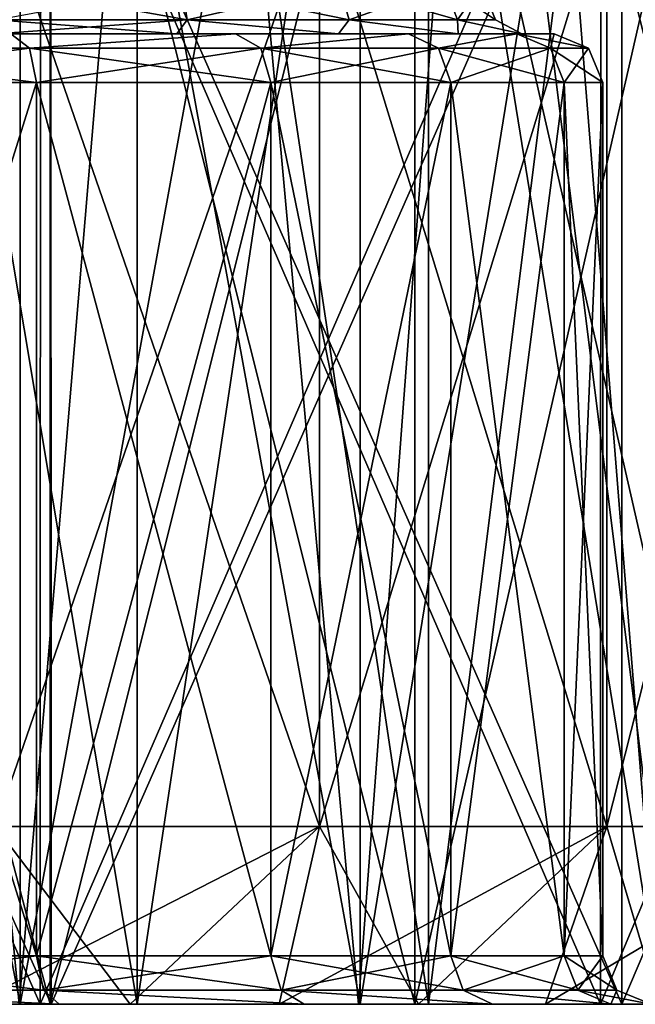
# Model space of a CAD drawing. Header units: millimetres. Extents: x -178 to 325, y 0 to 197.
# Tile 14 of 256: x -146.6 to -142.8, y 0 to 6.09. Entities that reach past the tile are written whole.
import ezdxf

# ---------------------------------------------------------------- set-up
doc = ezdxf.new("R2010")
doc.units = ezdxf.units.MM
doc.header["$LTSCALE"] = 52.148148
for name, color, linetype in [('6024', 7, 'CONTINUOUS'), ('6025', 7, 'CONTINUOUS'), ('6026', 7, 'CONTINUOUS'), ('6027', 7, 'CONTINUOUS'), ('6030', 7, 'CONTINUOUS'), ('6031', 7, 'CONTINUOUS'), ('6035', 7, 'CONTINUOUS'), ('6036', 7, 'CONTINUOUS'), ('6040', 7, 'CONTINUOUS'), ('6041', 7, 'CONTINUOUS'), ('6222', 7, 'CONTINUOUS'), ('6228', 7, 'CONTINUOUS'), ('6229', 7, 'CONTINUOUS'), ('6232', 7, 'CONTINUOUS'), ('6233', 7, 'CONTINUOUS'), ('6234', 7, 'CONTINUOUS'), ('6235', 7, 'CONTINUOUS'), ('6238', 7, 'CONTINUOUS'), ('6240', 7, 'CONTINUOUS'), ('6248', 7, 'CONTINUOUS'), ('6251', 7, 'CONTINUOUS'), ('6252', 7, 'CONTINUOUS'), ('6253', 7, 'CONTINUOUS'), ('6254', 7, 'CONTINUOUS'), ('6255', 7, 'CONTINUOUS')]:
    doc.layers.add(name, color=color, linetype=linetype)

msp = doc.modelspace()

# ---------------------------------------------------------------- linework, layer by layer
at = {"layer": '6024', "color": 7, "linetype": 'CONTINUOUS', "true_color": 0x141a1c}
for points in [[(-146.4143, 9, 12.5996), (-148.7909, 9, 13.0439), (-146.4143, 0, 12.5996), (-146.4143, 9, 12.5996)], [(-146.4143, 0, 12.5996), (-148.7909, 9, 13.0439), (-148.7909, 0, 13.0439), (-146.4143, 0, 12.5996)], [(-144.1605, 9, 11.7264), (-146.4143, 9, 12.5996), (-144.1605, 0, 11.7264), (-144.1605, 9, 11.7264)], [(-144.1605, 0, 11.7264), (-146.4143, 9, 12.5996), (-146.4143, 0, 12.5996), (-144.1605, 0, 11.7264)], [(-142.106, 9, 10.4544), (-144.1605, 9, 11.7264), (-142.106, 0, 10.4544), (-142.106, 9, 10.4544)], [(-142.106, 0, 10.4544), (-144.1605, 9, 11.7264), (-144.1605, 0, 11.7264), (-142.106, 0, 10.4544)]]:
    msp.add_3dface(points, dxfattribs=at)
at = {"layer": '6025', "color": 7, "linetype": 'CONTINUOUS', "true_color": 0x141a1c}
for points in [[(-148.8509, 11.5, 10.9398), (-146.6012, 11.5, 10.4616), (-148.8509, 0, 10.9398), (-148.8509, 11.5, 10.9398)], [(-148.8509, 0, 10.9398), (-146.6012, 11.5, 10.4616), (-146.6012, 0, 10.4616), (-148.8509, 0, 10.9398)], [(-146.6012, 11.5, 10.4616), (-144.4995, 11.5, 9.5258), (-146.6012, 0, 10.4616), (-146.6012, 11.5, 10.4616)], [(-146.6012, 0, 10.4616), (-144.4995, 11.5, 9.5258), (-144.4995, 0, 9.5258), (-146.6012, 0, 10.4616)], [(-144.4995, 11.5, 9.5258), (-142.6392, 11.5, 8.1743), (-144.4995, 0, 9.5258), (-144.4995, 11.5, 9.5258)], [(-144.4995, 0, 9.5258), (-142.6392, 11.5, 8.1743), (-142.6392, 0, 8.1743), (-144.4995, 0, 9.5258)]]:
    msp.add_3dface(points, dxfattribs=at)
at = {"layer": '6026', "color": 7, "linetype": 'CONTINUOUS', "true_color": 0x141a1c}
for points in [[(-148.7909, 9, -13.0439), (-146.4143, 9, -12.5996), (-148.7909, 0, -13.0439), (-148.7909, 9, -13.0439)], [(-148.7909, 0, -13.0439), (-146.4143, 9, -12.5996), (-146.4143, 0, -12.5996), (-148.7909, 0, -13.0439)], [(-146.4143, 9, -12.5996), (-144.1605, 9, -11.7264), (-146.4143, 0, -12.5996), (-146.4143, 9, -12.5996)], [(-146.4143, 0, -12.5996), (-144.1605, 9, -11.7264), (-144.1605, 0, -11.7264), (-146.4143, 0, -12.5996)], [(-144.1605, 9, -11.7264), (-142.106, 9, -10.4544), (-144.1605, 0, -11.7264), (-144.1605, 9, -11.7264)], [(-144.1605, 0, -11.7264), (-142.106, 9, -10.4544), (-142.106, 0, -10.4544), (-144.1605, 0, -11.7264)]]:
    msp.add_3dface(points, dxfattribs=at)
at = {"layer": '6027', "color": 7, "linetype": 'CONTINUOUS', "true_color": 0x141a1c}
for points in [[(-146.6012, 11.5, -10.4616), (-148.8509, 11.5, -10.9398), (-146.6012, 0, -10.4616), (-146.6012, 11.5, -10.4616)], [(-146.6012, 0, -10.4616), (-148.8509, 11.5, -10.9398), (-148.8509, 0, -10.9398), (-146.6012, 0, -10.4616)], [(-144.4995, 11.5, -9.5258), (-146.6012, 11.5, -10.4616), (-144.4995, 0, -9.5258), (-144.4995, 11.5, -9.5258)], [(-144.4995, 0, -9.5258), (-146.6012, 11.5, -10.4616), (-146.6012, 0, -10.4616), (-144.4995, 0, -9.5258)], [(-142.6392, 11.5, -8.1743), (-144.4995, 11.5, -9.5258), (-142.6392, 0, -8.1743), (-142.6392, 11.5, -8.1743)], [(-142.6392, 0, -8.1743), (-144.4995, 11.5, -9.5258), (-144.4995, 0, -9.5258), (-142.6392, 0, -8.1743)]]:
    msp.add_3dface(points, dxfattribs=at)
at = {"layer": '6030', "color": 7, "linetype": 'CONTINUOUS', "true_color": 0x141a1c}
for points in [[(-144.1605, 0, 11.7264), (-155.8395, 0, 11.7264), (-157.894, 0, 10.4544), (-144.1605, 0, 11.7264)], [(-144.1605, 0, 11.7264), (-157.894, 0, 10.4544), (-151.1491, 0, 10.9398), (-144.1605, 0, 11.7264)], [(-144.1605, 0, 11.7264), (-146.4143, 0, 12.5996), (-155.8395, 0, 11.7264), (-144.1605, 0, 11.7264)], [(-146.4143, 0, 12.5996), (-153.5857, 0, 12.5996), (-155.8395, 0, 11.7264), (-146.4143, 0, 12.5996)], [(-155.8395, 0, -11.7264), (-153.5857, 0, -12.5996), (-144.1605, 0, -11.7264), (-155.8395, 0, -11.7264)], [(-155.8395, 0, -11.7264), (-144.1605, 0, -11.7264), (-142.106, 0, -10.4544), (-155.8395, 0, -11.7264)], [(-155.8395, 0, -11.7264), (-142.106, 0, -10.4544), (-148.8509, 0, -10.9398), (-155.8395, 0, -11.7264)], [(-146.4143, 0, 12.5996), (-148.7909, 0, 13.0439), (-153.5857, 0, 12.5996), (-146.4143, 0, 12.5996)], [(-153.5857, 0, -12.5996), (-151.2091, 0, -13.0439), (-146.4143, 0, -12.5996), (-153.5857, 0, -12.5996)], [(-153.5857, 0, -12.5996), (-146.4143, 0, -12.5996), (-144.1605, 0, -11.7264), (-153.5857, 0, -12.5996)], [(-151.2091, 0, -13.0439), (-148.7909, 0, -13.0439), (-146.4143, 0, -12.5996), (-151.2091, 0, -13.0439)], [(-144.1605, 0, 11.7264), (-151.1491, 0, 10.9398), (-148.8509, 0, 10.9398), (-144.1605, 0, 11.7264)], [(-144.1605, 0, 11.7264), (-148.8509, 0, 10.9398), (-146.6012, 0, 10.4616), (-144.1605, 0, 11.7264)], [(-142.106, 0, -10.4544), (-146.6012, 0, -10.4616), (-148.8509, 0, -10.9398), (-142.106, 0, -10.4544)], [(-142.106, 0, 10.4544), (-144.1605, 0, 11.7264), (-146.6012, 0, 10.4616), (-142.106, 0, 10.4544)], [(-142.106, 0, 10.4544), (-146.6012, 0, 10.4616), (-144.4995, 0, 9.5258), (-142.106, 0, 10.4544)], [(-142.106, 0, -10.4544), (-144.4995, 0, -9.5258), (-146.6012, 0, -10.4616), (-142.106, 0, -10.4544)], [(-140.3196, 0, 8.8259), (-142.106, 0, 10.4544), (-144.4995, 0, 9.5258), (-140.3196, 0, 8.8259)], [(-140.3196, 0, 8.8259), (-144.4995, 0, 9.5258), (-142.6392, 0, 8.1743), (-140.3196, 0, 8.8259)], [(-142.106, 0, -10.4544), (-140.3196, 0, -8.8259), (-144.4995, 0, -9.5258), (-142.106, 0, -10.4544)], [(-140.3196, 0, -8.8259), (-142.6392, 0, -8.1743), (-144.4995, 0, -9.5258), (-140.3196, 0, -8.8259)]]:
    msp.add_3dface(points, dxfattribs=at)
at = {"layer": '6031', "linetype": 'CONTINUOUS'}
for points in [[(-153.5903, 0, 27.2646), (-157.1187, 0, 26.5626), (-146.4097, 0, 27.2646), (-153.5903, 0, 27.2646)], [(-146.4097, 0, 27.2646), (-157.1187, 0, 26.5626), (-150, 0, 26.9998), (-146.4097, 0, 27.2646)], [(-146.4097, 0, -27.2646), (-142.8813, 0, -26.5626), (-153.5903, 0, -27.2646), (-146.4097, 0, -27.2646)], [(-153.5903, 0, -27.2646), (-142.8813, 0, -26.5626), (-150, 0, -26.9998), (-153.5903, 0, -27.2646)], [(-150, 0, -27.5), (-146.4097, 0, -27.2646), (-153.5903, 0, -27.2646), (-150, 0, -27.5)], [(-150, 0, 27.5), (-153.5903, 0, 27.2646), (-146.4097, 0, 27.2646), (-150, 0, 27.5)], [(-150, 0, -26.9998), (-142.8813, 0, -26.5626), (-146.4761, 0, -26.7688), (-150, 0, -26.9998)], [(-146.4761, 0, 26.7688), (-146.4097, 0, 27.2646), (-150, 0, 26.9998), (-146.4761, 0, 26.7688)], [(-146.4761, 0, -26.7688), (-142.8813, 0, -26.5626), (-143.0124, 0, -26.0799), (-146.4761, 0, -26.7688)], [(-142.8813, 0, 26.5626), (-146.4097, 0, 27.2646), (-146.4761, 0, 26.7688), (-142.8813, 0, 26.5626)], [(-143.0124, 0, 26.0799), (-142.8813, 0, 26.5626), (-146.4761, 0, 26.7688), (-143.0124, 0, 26.0799)], [(-142.8813, 0, -26.5626), (-139.4751, 0, -25.4061), (-143.0124, 0, -26.0799), (-142.8813, 0, -26.5626)], [(-143.0124, 0, -26.0799), (-139.4751, 0, -25.4061), (-139.6682, 0, -24.9448), (-143.0124, 0, -26.0799)], [(-139.4751, 0, 25.4061), (-142.8813, 0, 26.5626), (-143.0124, 0, 26.0799), (-139.4751, 0, 25.4061)], [(-139.6682, 0, 24.9448), (-139.4751, 0, 25.4061), (-143.0124, 0, 26.0799), (-139.6682, 0, 24.9448)]]:
    msp.add_3dface(points, dxfattribs=at)
at = {"layer": '6035', "linetype": 'CONTINUOUS'}
for points in [[(-146.4097, 0, -27.2646), (-150, 0, -27.5), (-146.4105, 8, -27.2647), (-146.4097, 0, -27.2646)], [(-146.4105, 8, -27.2647), (-150, 0, -27.5), (-150, 8, -27.5), (-146.4105, 8, -27.2647)], [(-142.8825, 8, -26.563), (-146.4097, 0, -27.2646), (-146.4105, 8, -27.2647), (-142.8825, 8, -26.563)], [(-142.8813, 0, -26.5626), (-146.4097, 0, -27.2646), (-142.8825, 8, -26.563), (-142.8813, 0, -26.5626)], [(-139.4762, 8, -25.4067), (-142.8813, 0, -26.5626), (-142.8825, 8, -26.563), (-139.4762, 8, -25.4067)], [(-139.4751, 0, -25.4061), (-142.8813, 0, -26.5626), (-139.4762, 8, -25.4067), (-139.4751, 0, -25.4061)]]:
    msp.add_3dface(points, dxfattribs=at)
at = {"layer": '6036', "linetype": 'CONTINUOUS'}
for points in [[(-150, 0, 27.5), (-146.4097, 0, 27.2646), (-150, 8, 27.5), (-150, 0, 27.5)], [(-150, 8, 27.5), (-146.4097, 0, 27.2646), (-146.4105, 8, 27.2647), (-150, 8, 27.5)], [(-146.4097, 0, 27.2646), (-142.8813, 0, 26.5626), (-146.4105, 8, 27.2647), (-146.4097, 0, 27.2646)], [(-146.4105, 8, 27.2647), (-142.8813, 0, 26.5626), (-142.8825, 8, 26.563), (-146.4105, 8, 27.2647)], [(-142.8813, 0, 26.5626), (-139.4751, 0, 25.4061), (-142.8825, 8, 26.563), (-142.8813, 0, 26.5626)], [(-142.8825, 8, 26.563), (-139.4751, 0, 25.4061), (-139.4762, 8, 25.4067), (-142.8825, 8, 26.563)]]:
    msp.add_3dface(points, dxfattribs=at)
at = {"layer": '6040', "linetype": 'CONTINUOUS'}
for points in [[(-150, 0, -26.9998), (-146.4761, 0, -26.7688), (-150, 8, -27), (-150, 0, -26.9998)], [(-150, 8, -27), (-146.4761, 0, -26.7688), (-146.4758, 8, -26.769), (-150, 8, -27)], [(-146.4761, 0, -26.7688), (-143.0124, 0, -26.0799), (-146.4758, 8, -26.769), (-146.4761, 0, -26.7688)], [(-146.4758, 8, -26.769), (-143.0124, 0, -26.0799), (-143.0119, 8, -26.08), (-146.4758, 8, -26.769)], [(-143.0124, 0, -26.0799), (-139.6682, 0, -24.9448), (-143.0119, 8, -26.08), (-143.0124, 0, -26.0799)], [(-143.0119, 8, -26.08), (-139.6682, 0, -24.9448), (-139.6675, 8, -24.9447), (-143.0119, 8, -26.08)]]:
    msp.add_3dface(points, dxfattribs=at)
at = {"layer": '6041', "linetype": 'CONTINUOUS'}
for points in [[(-146.4761, 0, 26.7688), (-150, 0, 26.9998), (-146.4758, 8, 26.769), (-146.4761, 0, 26.7688)], [(-146.4758, 8, 26.769), (-150, 0, 26.9998), (-150, 8, 27), (-146.4758, 8, 26.769)], [(-143.0124, 0, 26.0799), (-146.4761, 0, 26.7688), (-143.0119, 8, 26.08), (-143.0124, 0, 26.0799)], [(-143.0119, 8, 26.08), (-146.4761, 0, 26.7688), (-146.4758, 8, 26.769), (-143.0119, 8, 26.08)], [(-139.6682, 0, 24.9448), (-143.0124, 0, 26.0799), (-139.6675, 8, 24.9447), (-139.6682, 0, 24.9448)], [(-139.6675, 8, 24.9447), (-143.0124, 0, 26.0799), (-143.0119, 8, 26.08), (-139.6675, 8, 24.9447)]]:
    msp.add_3dface(points, dxfattribs=at)
at = {"layer": '6222', "color": 7, "linetype": 'CONTINUOUS', "true_color": 0x21211a}
for points in [[(-155.0011, 0, 7.9585), (-155.8611, 0, 7.349), (-144.9989, 0, 7.9585), (-155.0011, 0, 7.9585)], [(-144.9989, 0, 7.9585), (-155.8611, 0, 7.349), (-144.1389, 0, 7.349), (-144.9989, 0, 7.9585)], [(-144.1389, 0, 7.349), (-155.8611, 0, 7.349), (-150, 0, 7.3), (-144.1389, 0, 7.349)], [(-155.0011, 0, -7.9585), (-144.1389, 0, -7.349), (-155.8611, 0, -7.349), (-155.0011, 0, -7.9585)], [(-155.8611, 0, -7.349), (-144.1389, 0, -7.349), (-150, 0, -7.3), (-155.8611, 0, -7.349)], [(-154.0788, 0, 8.469), (-155.0011, 0, 7.9585), (-145.9212, 0, 8.469), (-154.0788, 0, 8.469)], [(-145.9212, 0, 8.469), (-155.0011, 0, 7.9585), (-144.9989, 0, 7.9585), (-145.9212, 0, 8.469)], [(-144.9989, 0, -7.9585), (-144.1389, 0, -7.349), (-155.0011, 0, -7.9585), (-144.9989, 0, -7.9585)], [(-154.0788, 0, -8.469), (-144.9989, 0, -7.9585), (-155.0011, 0, -7.9585), (-154.0788, 0, -8.469)], [(-146.8953, 0, 8.8719), (-154.0788, 0, 8.469), (-145.9212, 0, 8.469), (-146.8953, 0, 8.8719)], [(-145.9212, 0, -8.469), (-144.9989, 0, -7.9585), (-154.0788, 0, -8.469), (-145.9212, 0, -8.469)], [(-153.1047, 0, -8.8719), (-145.9212, 0, -8.469), (-154.0788, 0, -8.469), (-153.1047, 0, -8.8719)], [(-146.8954, 0, -8.8719), (-145.9212, 0, -8.469), (-153.1047, 0, -8.8719), (-146.8954, 0, -8.8719)], [(-144.1389, 0, 7.349), (-150, 0, 7.3), (-148.1251, 0, 7.0549), (-144.1389, 0, 7.349)], [(-144.1389, 0, -7.349), (-143.3533, 0, -6.6461), (-150, 0, -7.3), (-144.1389, 0, -7.349)], [(-150, 0, -7.3), (-143.3533, 0, -6.6461), (-148.1254, 0, -7.055), (-150, 0, -7.3)], [(-148.1254, 0, -7.055), (-143.3533, 0, -6.6461), (-146.3598, 0, -6.3275), (-148.1254, 0, -7.055)], [(-143.3533, 0, 6.6461), (-144.1389, 0, 7.349), (-148.1251, 0, 7.0549), (-143.3533, 0, 6.6461)], [(-146.3594, 0, 6.3273), (-143.3533, 0, 6.6461), (-148.1251, 0, 7.0549), (-146.3594, 0, 6.3273)], [(-143.3533, 0, -6.6461), (-142.6505, 0, -5.8604), (-146.3598, 0, -6.3275), (-143.3533, 0, -6.6461)], [(-146.3598, 0, -6.3275), (-142.6505, 0, -5.8604), (-144.8453, 0, -5.1685), (-146.3598, 0, -6.3275)], [(-142.6505, 0, 5.8604), (-143.3533, 0, 6.6461), (-146.3594, 0, 6.3273), (-142.6505, 0, 5.8604)], [(-144.845, 0, 5.1682), (-142.6505, 0, 5.8604), (-146.3594, 0, 6.3273), (-144.845, 0, 5.1682)], [(-142.041, 0, -5.0004), (-141.5307, 0, -4.078), (-144.8453, 0, -5.1685), (-142.041, 0, -5.0004)], [(-144.8453, 0, -5.1685), (-141.5307, 0, -4.078), (-143.6817, 0, -3.6554), (-144.8453, 0, -5.1685)], [(-142.6505, 0, -5.8604), (-142.041, 0, -5.0004), (-144.8453, 0, -5.1685), (-142.6505, 0, -5.8604)], [(-142.041, 0, 5.0003), (-142.6505, 0, 5.8604), (-144.845, 0, 5.1682), (-142.041, 0, 5.0003)], [(-143.6815, 0, 3.6551), (-142.041, 0, 5.0003), (-144.845, 0, 5.1682), (-143.6815, 0, 3.6551)], [(-141.1279, 0, -3.104), (-140.8356, 0, -2.0913), (-143.6817, 0, -3.6554), (-141.1279, 0, -3.104)], [(-143.6817, 0, -3.6554), (-140.8356, 0, -2.0913), (-142.9502, 0, -1.8926), (-143.6817, 0, -3.6554)], [(-141.5307, 0, -4.078), (-141.1279, 0, -3.104), (-143.6817, 0, -3.6554), (-141.5307, 0, -4.078)], [(-141.5307, 0, 4.078), (-142.041, 0, 5.0003), (-143.6815, 0, 3.6551), (-141.5307, 0, 4.078)], [(-141.1279, 0, 3.104), (-141.5307, 0, 4.078), (-143.6815, 0, 3.6551), (-141.1279, 0, 3.104)], [(-142.9501, 0, 1.8922), (-141.1279, 0, 3.104), (-143.6815, 0, 3.6551), (-142.9501, 0, 1.8922)], [(-140.8356, 0, -2.0913), (-140.6604, 0, -1.0587), (-142.9502, 0, -1.8926), (-140.8356, 0, -2.0913)], [(-142.9502, 0, -1.8926), (-140.6604, 0, -1.0587), (-142.7006, 0, -0.0002), (-142.9502, 0, -1.8926)], [(-140.8356, 0, 2.0913), (-141.1279, 0, 3.104), (-142.9501, 0, 1.8922), (-140.8356, 0, 2.0913)], [(-140.6604, 0, 1.0587), (-140.8356, 0, 2.0913), (-142.9501, 0, 1.8922), (-140.6604, 0, 1.0587)], [(-142.7006, 0, -0.0002), (-140.6604, 0, 1.0587), (-142.9501, 0, 1.8922), (-142.7006, 0, -0.0002)]]:
    msp.add_3dface(points, dxfattribs=at)
at = {"layer": '6228', "color": 7, "linetype": 'CONTINUOUS', "true_color": 0x21211a}
for points in [[(-144.7499, 6.9, 9.0932), (-146.7552, 6.9, 9.9861), (-144.7499, 1.1, 9.0932), (-144.7499, 6.9, 9.0932)], [(-144.7499, 1.1, 9.0932), (-146.7552, 6.9, 9.9861), (-146.7552, 1.1, 9.9861), (-144.7499, 1.1, 9.0932)], [(-142.974, 6.9, 7.8029), (-144.7499, 6.9, 9.0932), (-142.974, 1.1, 7.8029), (-142.974, 6.9, 7.8029)], [(-142.974, 1.1, 7.8029), (-144.7499, 6.9, 9.0932), (-144.7499, 1.1, 9.0932), (-142.974, 1.1, 7.8029)], [(-141.5051, 6.9, 6.1715), (-142.974, 6.9, 7.8029), (-141.5051, 1.1, 6.1715), (-141.5051, 6.9, 6.1715)], [(-141.5051, 1.1, 6.1715), (-142.974, 6.9, 7.8029), (-142.974, 1.1, 7.8029), (-141.5051, 1.1, 6.1715)]]:
    msp.add_3dface(points, dxfattribs=at)
at = {"layer": '6229', "color": 7, "linetype": 'CONTINUOUS', "true_color": 0x21211a}
for points in [[(-146.7552, 6.9, -9.9861), (-144.7499, 6.9, -9.0932), (-146.7552, 1.1, -9.9861), (-146.7552, 6.9, -9.9861)], [(-146.7552, 1.1, -9.9861), (-144.7499, 6.9, -9.0932), (-144.7499, 1.1, -9.0932), (-146.7552, 1.1, -9.9861)], [(-144.7499, 6.9, -9.0932), (-142.974, 6.9, -7.8029), (-144.7499, 1.1, -9.0932), (-144.7499, 6.9, -9.0932)], [(-144.7499, 1.1, -9.0932), (-142.974, 6.9, -7.8029), (-142.974, 1.1, -7.8029), (-144.7499, 1.1, -9.0932)], [(-142.974, 6.9, -7.8029), (-141.5052, 6.9, -6.1715), (-142.974, 1.1, -7.8029), (-142.974, 6.9, -7.8029)], [(-142.974, 1.1, -7.8029), (-141.5052, 6.9, -6.1715), (-141.5052, 1.1, -6.1715), (-142.974, 1.1, -7.8029)]]:
    msp.add_3dface(points, dxfattribs=at)
at = {"layer": '6232', "color": 7, "linetype": 'CONTINUOUS', "true_color": 0x21211a}
for points in [[(-146.8953, 0, 8.8719), (-145.9212, 0, 8.469), (-146.7552, 1.1, 9.9861), (-146.8953, 0, 8.8719)], [(-145.9212, 0, 8.469), (-144.7499, 1.1, 9.0932), (-146.7552, 1.1, 9.9861), (-145.9212, 0, 8.469)], [(-145.9212, 0, 8.469), (-144.9989, 0, 7.9585), (-144.7499, 1.1, 9.0932), (-145.9212, 0, 8.469)], [(-144.9989, 0, 7.9585), (-144.1389, 0, 7.349), (-144.7499, 1.1, 9.0932), (-144.9989, 0, 7.9585)], [(-144.1389, 0, 7.349), (-142.974, 1.1, 7.8029), (-144.7499, 1.1, 9.0932), (-144.1389, 0, 7.349)], [(-144.1389, 0, 7.349), (-143.3533, 0, 6.6461), (-142.974, 1.1, 7.8029), (-144.1389, 0, 7.349)], [(-143.3533, 0, 6.6461), (-142.6505, 0, 5.8604), (-142.974, 1.1, 7.8029), (-143.3533, 0, 6.6461)], [(-142.6505, 0, 5.8604), (-141.5051, 1.1, 6.1715), (-142.974, 1.1, 7.8029), (-142.6505, 0, 5.8604)]]:
    msp.add_3dface(points, dxfattribs=at)
at = {"layer": '6233', "color": 7, "linetype": 'CONTINUOUS', "true_color": 0x21211a}
for points in [[(-145.9212, 0, -8.469), (-146.8954, 0, -8.8719), (-144.7499, 1.1, -9.0932), (-145.9212, 0, -8.469)], [(-146.8954, 0, -8.8719), (-146.7552, 1.1, -9.9861), (-144.7499, 1.1, -9.0932), (-146.8954, 0, -8.8719)], [(-144.9989, 0, -7.9585), (-145.9212, 0, -8.469), (-144.7499, 1.1, -9.0932), (-144.9989, 0, -7.9585)], [(-144.1389, 0, -7.349), (-144.9989, 0, -7.9585), (-142.974, 1.1, -7.8029), (-144.1389, 0, -7.349)], [(-144.9989, 0, -7.9585), (-144.7499, 1.1, -9.0932), (-142.974, 1.1, -7.8029), (-144.9989, 0, -7.9585)], [(-143.3533, 0, -6.6461), (-144.1389, 0, -7.349), (-142.974, 1.1, -7.8029), (-143.3533, 0, -6.6461)], [(-142.6505, 0, -5.8604), (-143.3533, 0, -6.6461), (-141.5052, 1.1, -6.1715), (-142.6505, 0, -5.8604)], [(-143.3533, 0, -6.6461), (-142.974, 1.1, -7.8029), (-141.5052, 1.1, -6.1715), (-143.3533, 0, -6.6461)]]:
    msp.add_3dface(points, dxfattribs=at)
at = {"layer": '6234', "color": 7, "linetype": 'CONTINUOUS', "true_color": 0x21211a}
for points in [[(-145.6316, 6, 3.1041), (-146.6589, 6, 5.8074), (-146.75, 6, 3.3), (-145.6316, 6, 3.1041)], [(-146.75, 6, -3.3), (-146.6589, 6, -5.8074), (-145.6317, 6, -3.1041), (-146.75, 6, -3.3)], [(-145.2689, 6, 4.7437), (-146.6589, 6, 5.8074), (-145.6316, 6, 3.1041), (-145.2689, 6, 4.7437)], [(-146.6589, 6, -5.8074), (-145.2689, 6, -4.7436), (-145.6317, 6, -3.1041), (-146.6589, 6, -5.8074)], [(-145.6317, 6, -3.1041), (-145.2689, 6, -4.7436), (-144.6337, 6, -2.5315), (-145.6317, 6, -3.1041)], [(-144.6336, 6, 2.5314), (-145.2689, 6, 4.7437), (-145.6316, 6, 3.1041), (-144.6336, 6, 2.5314)], [(-144.2009, 6, 3.3549), (-145.2689, 6, 4.7437), (-144.6336, 6, 2.5314), (-144.2009, 6, 3.3549)], [(-145.2689, 6, -4.7436), (-144.2009, 6, -3.3548), (-144.6337, 6, -2.5315), (-145.2689, 6, -4.7436)], [(-144.6337, 6, -2.5315), (-144.2009, 6, -3.3548), (-143.8939, 6, -1.6522), (-144.6337, 6, -2.5315)], [(-143.8938, 6, 1.652), (-144.2009, 6, 3.3549), (-144.6336, 6, 2.5314), (-143.8938, 6, 1.652)], [(-143.5296, 6, 1.7369), (-144.2009, 6, 3.3549), (-143.8938, 6, 1.652), (-143.5296, 6, 1.7369)], [(-144.2009, 6, -3.3548), (-143.5296, 6, -1.7369), (-143.8939, 6, -1.6522), (-144.2009, 6, -3.3548)], [(-143.8939, 6, -1.6522), (-143.5296, 6, -1.7369), (-143.5003, 6, -0.5733), (-143.8939, 6, -1.6522)], [(-143.5002, 6, 0.5731), (-143.5296, 6, 1.7369), (-143.8938, 6, 1.652), (-143.5002, 6, 0.5731)], [(-143.3005, 6, 0), (-143.5296, 6, 1.7369), (-143.5002, 6, 0.5731), (-143.3005, 6, 0)], [(-143.5296, 6, -1.7369), (-143.3005, 6, 0), (-143.5003, 6, -0.5733), (-143.5296, 6, -1.7369)], [(-143.5003, 6, -0.5733), (-143.3005, 6, 0), (-143.5002, 6, 0.5731), (-143.5003, 6, -0.5733)]]:
    msp.add_3dface(points, dxfattribs=at)
at = {"layer": '6235', "color": 7, "linetype": 'CONTINUOUS', "true_color": 0x21211a}
for points in [[(-146.5, 0.3, 6.0622), (-148.1883, 0.3, 6.7615), (-146.5, 5.7, 6.0622), (-146.5, 0.3, 6.0622)], [(-146.5, 5.7, 6.0622), (-148.1883, 0.3, 6.7615), (-148.1883, 5.7, 6.7615), (-146.5, 5.7, 6.0622)], [(-148.1883, 0.3, -6.7615), (-146.5, 0.3, -6.0622), (-148.1883, 5.7, -6.7615), (-148.1883, 0.3, -6.7615)], [(-148.1883, 5.7, -6.7615), (-146.5, 0.3, -6.0622), (-146.5, 5.7, -6.0622), (-148.1883, 5.7, -6.7615)], [(-145.0503, 0.3, 4.9497), (-146.5, 0.3, 6.0622), (-145.0503, 5.7, 4.9497), (-145.0503, 0.3, 4.9497)], [(-145.0503, 5.7, 4.9497), (-146.5, 0.3, 6.0622), (-146.5, 5.7, 6.0622), (-145.0503, 5.7, 4.9497)], [(-146.5, 0.3, -6.0622), (-145.0503, 0.3, -4.9497), (-146.5, 5.7, -6.0622), (-146.5, 0.3, -6.0622)], [(-146.5, 5.7, -6.0622), (-145.0503, 0.3, -4.9497), (-145.0503, 5.7, -4.9497), (-146.5, 5.7, -6.0622)], [(-143.9378, 5.7, 3.5), (-145.0503, 0.3, 4.9497), (-145.0503, 5.7, 4.9497), (-143.9378, 5.7, 3.5)], [(-145.0503, 0.3, -4.9497), (-143.9378, 0.3, -3.5), (-145.0503, 5.7, -4.9497), (-145.0503, 0.3, -4.9497)], [(-145.0503, 5.7, -4.9497), (-143.9378, 0.3, -3.5), (-143.9378, 5.7, -3.5), (-145.0503, 5.7, -4.9497)], [(-143.9378, 0.3, 3.5), (-145.0503, 0.3, 4.9497), (-143.9378, 5.7, 3.5), (-143.9378, 0.3, 3.5)], [(-143.2385, 0.3, 1.8117), (-143.9378, 0.3, 3.5), (-143.2385, 5.7, 1.8117), (-143.2385, 0.3, 1.8117)], [(-143.2385, 5.7, 1.8117), (-143.9378, 0.3, 3.5), (-143.9378, 5.7, 3.5), (-143.2385, 5.7, 1.8117)], [(-143.9378, 0.3, -3.5), (-143.2385, 0.3, -1.8117), (-143.9378, 5.7, -3.5), (-143.9378, 0.3, -3.5)], [(-143.9378, 5.7, -3.5), (-143.2385, 0.3, -1.8117), (-143.2385, 5.7, -1.8117), (-143.9378, 5.7, -3.5)], [(-143, 0.3, 0), (-143.2385, 0.3, 1.8117), (-143, 5.7, 0), (-143, 0.3, 0)], [(-143, 5.7, 0), (-143.2385, 0.3, 1.8117), (-143.2385, 5.7, 1.8117), (-143, 5.7, 0)], [(-143.2385, 0.3, -1.8117), (-143, 0.3, 0), (-143.2385, 5.7, -1.8117), (-143.2385, 0.3, -1.8117)], [(-143.2385, 5.7, -1.8117), (-143, 0.3, 0), (-143, 5.7, 0), (-143.2385, 5.7, -1.8117)]]:
    msp.add_3dface(points, dxfattribs=at)
at = {"layer": '6238', "color": 7, "linetype": 'CONTINUOUS', "true_color": 0x21211a}
for points in [[(-148.1883, 0.3, 6.7615), (-146.5, 0.3, 6.0622), (-148.1655, 0.0879, 6.8464), (-148.1883, 0.3, 6.7615)], [(-146.5, 0.3, -6.0622), (-148.1883, 0.3, -6.7615), (-146.4561, 0.0879, -6.1383), (-146.5, 0.3, -6.0622)], [(-148.1883, 0.3, -6.7615), (-148.1655, 0.0879, -6.8464), (-146.4561, 0.0879, -6.1383), (-148.1883, 0.3, -6.7615)], [(-146.5, 0.3, 6.0622), (-146.4561, 0.0879, 6.1383), (-148.1655, 0.0879, 6.8464), (-146.5, 0.3, 6.0622)], [(-146.5, 0.3, 6.0622), (-145.0503, 0.3, 4.9497), (-146.4561, 0.0879, 6.1383), (-146.5, 0.3, 6.0622)], [(-145.0503, 0.3, -4.9497), (-146.5, 0.3, -6.0622), (-144.9881, 0.0879, -5.0119), (-145.0503, 0.3, -4.9497)], [(-146.5, 0.3, -6.0622), (-146.4561, 0.0879, -6.1383), (-144.9881, 0.0879, -5.0119), (-146.5, 0.3, -6.0622)], [(-145.0503, 0.3, 4.9497), (-144.9881, 0.0879, 5.0119), (-146.4561, 0.0879, 6.1383), (-145.0503, 0.3, 4.9497)], [(-143.9378, 0.3, -3.5), (-145.0503, 0.3, -4.9497), (-143.8617, 0.0879, -3.5439), (-143.9378, 0.3, -3.5)], [(-145.0503, 0.3, -4.9497), (-144.9881, 0.0879, -5.0119), (-143.8617, 0.0879, -3.5439), (-145.0503, 0.3, -4.9497)], [(-145.0503, 0.3, 4.9497), (-143.9378, 0.3, 3.5), (-144.9881, 0.0879, 5.0119), (-145.0503, 0.3, 4.9497)], [(-143.9378, 0.3, 3.5), (-143.8617, 0.0879, 3.5439), (-144.9881, 0.0879, 5.0119), (-143.9378, 0.3, 3.5)], [(-143.9378, 0.3, 3.5), (-143.2385, 0.3, 1.8117), (-143.8617, 0.0879, 3.5439), (-143.9378, 0.3, 3.5)], [(-143.2385, 0.3, -1.8117), (-143.9378, 0.3, -3.5), (-143.1536, 0.0879, -1.8345), (-143.2385, 0.3, -1.8117)], [(-143.9378, 0.3, -3.5), (-143.8617, 0.0879, -3.5439), (-143.1536, 0.0879, -1.8345), (-143.9378, 0.3, -3.5)], [(-143.2385, 0.3, 1.8117), (-143.1536, 0.0879, 1.8345), (-143.8617, 0.0879, 3.5439), (-143.2385, 0.3, 1.8117)], [(-143.2385, 0.3, 1.8117), (-143, 0.3, 0), (-143.1536, 0.0879, 1.8345), (-143.2385, 0.3, 1.8117)], [(-143, 0.3, 0), (-143.2385, 0.3, -1.8117), (-142.9121, 0.0879, 0), (-143, 0.3, 0)], [(-143.2385, 0.3, -1.8117), (-143.1536, 0.0879, -1.8345), (-142.9121, 0.0879, 0), (-143.2385, 0.3, -1.8117)], [(-143, 0.3, 0), (-142.9121, 0.0879, 0), (-143.1536, 0.0879, 1.8345), (-143, 0.3, 0)], [(-148.1254, 0, -7.055), (-146.3598, 0, -6.3275), (-148.1655, 0.0879, -6.8464), (-148.1254, 0, -7.055)], [(-148.1655, 0.0879, -6.8464), (-146.3598, 0, -6.3275), (-146.4561, 0.0879, -6.1383), (-148.1655, 0.0879, -6.8464)], [(-146.3594, 0, 6.3273), (-148.1251, 0, 7.0549), (-148.1655, 0.0879, 6.8464), (-146.3594, 0, 6.3273)], [(-146.4561, 0.0879, 6.1383), (-146.3594, 0, 6.3273), (-148.1655, 0.0879, 6.8464), (-146.4561, 0.0879, 6.1383)], [(-146.3598, 0, -6.3275), (-144.8453, 0, -5.1685), (-146.4561, 0.0879, -6.1383), (-146.3598, 0, -6.3275)], [(-146.4561, 0.0879, -6.1383), (-144.8453, 0, -5.1685), (-144.9881, 0.0879, -5.0119), (-146.4561, 0.0879, -6.1383)], [(-144.845, 0, 5.1682), (-146.3594, 0, 6.3273), (-146.4561, 0.0879, 6.1383), (-144.845, 0, 5.1682)], [(-144.9881, 0.0879, 5.0119), (-144.845, 0, 5.1682), (-146.4561, 0.0879, 6.1383), (-144.9881, 0.0879, 5.0119)], [(-144.8453, 0, -5.1685), (-143.6817, 0, -3.6554), (-144.9881, 0.0879, -5.0119), (-144.8453, 0, -5.1685)], [(-144.9881, 0.0879, -5.0119), (-143.6817, 0, -3.6554), (-143.8617, 0.0879, -3.5439), (-144.9881, 0.0879, -5.0119)], [(-143.6815, 0, 3.6551), (-144.845, 0, 5.1682), (-144.9881, 0.0879, 5.0119), (-143.6815, 0, 3.6551)], [(-143.8617, 0.0879, 3.5439), (-143.6815, 0, 3.6551), (-144.9881, 0.0879, 5.0119), (-143.8617, 0.0879, 3.5439)], [(-143.6817, 0, -3.6554), (-142.9502, 0, -1.8926), (-143.8617, 0.0879, -3.5439), (-143.6817, 0, -3.6554)], [(-143.8617, 0.0879, -3.5439), (-142.9502, 0, -1.8926), (-143.1536, 0.0879, -1.8345), (-143.8617, 0.0879, -3.5439)], [(-142.9501, 0, 1.8922), (-143.6815, 0, 3.6551), (-143.8617, 0.0879, 3.5439), (-142.9501, 0, 1.8922)], [(-143.1536, 0.0879, 1.8345), (-142.9501, 0, 1.8922), (-143.8617, 0.0879, 3.5439), (-143.1536, 0.0879, 1.8345)], [(-142.9502, 0, -1.8926), (-142.7006, 0, -0.0002), (-143.1536, 0.0879, -1.8345), (-142.9502, 0, -1.8926)], [(-143.1536, 0.0879, -1.8345), (-142.7006, 0, -0.0002), (-142.9121, 0.0879, 0), (-143.1536, 0.0879, -1.8345)], [(-142.9121, 0.0879, 0), (-142.9501, 0, 1.8922), (-143.1536, 0.0879, 1.8345), (-142.9121, 0.0879, 0)], [(-142.7006, 0, -0.0002), (-142.9501, 0, 1.8922), (-142.9121, 0.0879, 0), (-142.7006, 0, -0.0002)]]:
    msp.add_3dface(points, dxfattribs=at)
at = {"layer": '6240', "color": 7, "linetype": 'CONTINUOUS', "true_color": 0x21211a}
for points in [[(-148.211, 5.9121, 6.6766), (-146.6589, 6, 5.8074), (-146.5439, 5.9121, 5.9861), (-148.211, 5.9121, 6.6766)], [(-146.5439, 5.9121, -5.9861), (-146.6589, 6, -5.8074), (-148.211, 5.9121, -6.6766), (-146.5439, 5.9121, -5.9861)], [(-146.6589, 6, 5.8074), (-145.2689, 6, 4.7437), (-146.5439, 5.9121, 5.9861), (-146.6589, 6, 5.8074)], [(-145.2689, 6, -4.7436), (-146.6589, 6, -5.8074), (-146.5439, 5.9121, -5.9861), (-145.2689, 6, -4.7436)], [(-146.5439, 5.9121, 5.9861), (-145.2689, 6, 4.7437), (-145.1124, 5.9121, 4.8876), (-146.5439, 5.9121, 5.9861)], [(-145.1124, 5.9121, -4.8876), (-145.2689, 6, -4.7436), (-146.5439, 5.9121, -5.9861), (-145.1124, 5.9121, -4.8876)], [(-145.2689, 6, 4.7437), (-144.2009, 6, 3.3549), (-145.1124, 5.9121, 4.8876), (-145.2689, 6, 4.7437)], [(-144.2009, 6, -3.3548), (-145.2689, 6, -4.7436), (-145.1124, 5.9121, -4.8876), (-144.2009, 6, -3.3548)], [(-145.1124, 5.9121, 4.8876), (-144.2009, 6, 3.3549), (-144.0139, 5.9121, 3.4561), (-145.1124, 5.9121, 4.8876)], [(-144.0139, 5.9121, -3.4561), (-144.2009, 6, -3.3548), (-145.1124, 5.9121, -4.8876), (-144.0139, 5.9121, -3.4561)], [(-144.2009, 6, 3.3549), (-143.5296, 6, 1.7369), (-144.0139, 5.9121, 3.4561), (-144.2009, 6, 3.3549)], [(-143.5296, 6, -1.7369), (-144.2009, 6, -3.3548), (-144.0139, 5.9121, -3.4561), (-143.5296, 6, -1.7369)], [(-144.0139, 5.9121, 3.4561), (-143.5296, 6, 1.7369), (-143.3234, 5.9121, 1.789), (-144.0139, 5.9121, 3.4561)], [(-143.3234, 5.9121, -1.789), (-143.5296, 6, -1.7369), (-144.0139, 5.9121, -3.4561), (-143.3234, 5.9121, -1.789)], [(-143.5296, 6, 1.7369), (-143.3005, 6, 0), (-143.3234, 5.9121, 1.789), (-143.5296, 6, 1.7369)], [(-143.3005, 6, 0), (-143.5296, 6, -1.7369), (-143.0879, 5.9121, 0), (-143.3005, 6, 0)], [(-143.0879, 5.9121, 0), (-143.5296, 6, -1.7369), (-143.3234, 5.9121, -1.789), (-143.0879, 5.9121, 0)], [(-143.3234, 5.9121, 1.789), (-143.3005, 6, 0), (-143.0879, 5.9121, 0), (-143.3234, 5.9121, 1.789)], [(-148.1883, 5.7, -6.7615), (-146.5, 5.7, -6.0622), (-148.211, 5.9121, -6.6766), (-148.1883, 5.7, -6.7615)], [(-146.5, 5.7, -6.0622), (-146.5439, 5.9121, -5.9861), (-148.211, 5.9121, -6.6766), (-146.5, 5.7, -6.0622)], [(-148.1883, 5.7, 6.7615), (-148.211, 5.9121, 6.6766), (-146.5439, 5.9121, 5.9861), (-148.1883, 5.7, 6.7615)], [(-146.5, 5.7, 6.0622), (-148.1883, 5.7, 6.7615), (-146.5439, 5.9121, 5.9861), (-146.5, 5.7, 6.0622)], [(-146.5, 5.7, -6.0622), (-145.0503, 5.7, -4.9497), (-146.5439, 5.9121, -5.9861), (-146.5, 5.7, -6.0622)], [(-145.0503, 5.7, -4.9497), (-145.1124, 5.9121, -4.8876), (-146.5439, 5.9121, -5.9861), (-145.0503, 5.7, -4.9497)], [(-146.5, 5.7, 6.0622), (-146.5439, 5.9121, 5.9861), (-145.1124, 5.9121, 4.8876), (-146.5, 5.7, 6.0622)], [(-145.0503, 5.7, 4.9497), (-146.5, 5.7, 6.0622), (-145.1124, 5.9121, 4.8876), (-145.0503, 5.7, 4.9497)], [(-145.0503, 5.7, -4.9497), (-143.9378, 5.7, -3.5), (-145.1124, 5.9121, -4.8876), (-145.0503, 5.7, -4.9497)], [(-143.9378, 5.7, -3.5), (-144.0139, 5.9121, -3.4561), (-145.1124, 5.9121, -4.8876), (-143.9378, 5.7, -3.5)], [(-145.0503, 5.7, 4.9497), (-145.1124, 5.9121, 4.8876), (-144.0139, 5.9121, 3.4561), (-145.0503, 5.7, 4.9497)], [(-143.9378, 5.7, 3.5), (-145.0503, 5.7, 4.9497), (-144.0139, 5.9121, 3.4561), (-143.9378, 5.7, 3.5)], [(-143.9378, 5.7, -3.5), (-143.2385, 5.7, -1.8117), (-144.0139, 5.9121, -3.4561), (-143.9378, 5.7, -3.5)], [(-143.2385, 5.7, -1.8117), (-143.3234, 5.9121, -1.789), (-144.0139, 5.9121, -3.4561), (-143.2385, 5.7, -1.8117)], [(-143.9378, 5.7, 3.5), (-144.0139, 5.9121, 3.4561), (-143.3234, 5.9121, 1.789), (-143.9378, 5.7, 3.5)], [(-143.2385, 5.7, 1.8117), (-143.9378, 5.7, 3.5), (-143.3234, 5.9121, 1.789), (-143.2385, 5.7, 1.8117)], [(-143.2385, 5.7, -1.8117), (-143, 5.7, 0), (-143.3234, 5.9121, -1.789), (-143.2385, 5.7, -1.8117)], [(-143, 5.7, 0), (-143.0879, 5.9121, 0), (-143.3234, 5.9121, -1.789), (-143, 5.7, 0)], [(-143.2385, 5.7, 1.8117), (-143.3234, 5.9121, 1.789), (-143.0879, 5.9121, 0), (-143.2385, 5.7, 1.8117)], [(-143, 5.7, 0), (-143.2385, 5.7, 1.8117), (-143.0879, 5.9121, 0), (-143, 5.7, 0)]]:
    msp.add_3dface(points, dxfattribs=at)
at = {"layer": '6248', "color": 7, "linetype": 'CONTINUOUS', "true_color": 0x21211a}
for points in [[(-145.6019, 6.3, -2.7716), (-146.75, 6.3, -3), (-145.5683, 6.0879, -2.8528), (-145.6019, 6.3, -2.7716)], [(-146.75, 6.3, -3), (-146.75, 6.0879, -3.0879), (-145.5683, 6.0879, -2.8528), (-146.75, 6.3, -3)], [(-146.75, 6.0879, 3.0879), (-145.6019, 6.3, 2.7716), (-145.5683, 6.0879, 2.8528), (-146.75, 6.0879, 3.0879)], [(-145.6019, 6.3, 2.7716), (-144.6287, 6.3, 2.1213), (-145.5683, 6.0879, 2.8528), (-145.6019, 6.3, 2.7716)], [(-144.6287, 6.3, -2.1213), (-145.6019, 6.3, -2.7716), (-144.5665, 6.0879, -2.1835), (-144.6287, 6.3, -2.1213)], [(-145.6019, 6.3, -2.7716), (-145.5683, 6.0879, -2.8528), (-144.5665, 6.0879, -2.1835), (-145.6019, 6.3, -2.7716)], [(-144.6287, 6.3, 2.1213), (-144.5665, 6.0879, 2.1835), (-145.5683, 6.0879, 2.8528), (-144.6287, 6.3, 2.1213)], [(-144.6287, 6.3, 2.1213), (-143.9784, 6.3, 1.148), (-144.5665, 6.0879, 2.1835), (-144.6287, 6.3, 2.1213)], [(-143.9784, 6.3, -1.1481), (-144.6287, 6.3, -2.1213), (-143.8972, 6.0879, -1.1817), (-143.9784, 6.3, -1.1481)], [(-144.6287, 6.3, -2.1213), (-144.5665, 6.0879, -2.1835), (-143.8972, 6.0879, -1.1817), (-144.6287, 6.3, -2.1213)], [(-143.9784, 6.3, 1.148), (-143.8972, 6.0879, 1.1817), (-144.5665, 6.0879, 2.1835), (-143.9784, 6.3, 1.148)], [(-143.9784, 6.3, 1.148), (-143.75, 6.3, 0), (-143.8972, 6.0879, 1.1817), (-143.9784, 6.3, 1.148)], [(-143.75, 6.3, 0), (-143.9784, 6.3, -1.1481), (-143.6621, 6.0879), (-143.75, 6.3, 0)], [(-143.9784, 6.3, -1.1481), (-143.8972, 6.0879, -1.1817), (-143.6621, 6.0879), (-143.9784, 6.3, -1.1481)], [(-143.75, 6.3, 0), (-143.6621, 6.0879), (-143.8972, 6.0879, 1.1817), (-143.75, 6.3, 0)], [(-146.75, 6, 3.3), (-146.75, 6.0879, 3.0879), (-145.5683, 6.0879, 2.8528), (-146.75, 6, 3.3)], [(-146.75, 6, -3.3), (-145.6317, 6, -3.1041), (-146.75, 6.0879, -3.0879), (-146.75, 6, -3.3)], [(-146.75, 6.0879, -3.0879), (-145.6317, 6, -3.1041), (-145.5683, 6.0879, -2.8528), (-146.75, 6.0879, -3.0879)], [(-145.6316, 6, 3.1041), (-146.75, 6, 3.3), (-145.5683, 6.0879, 2.8528), (-145.6316, 6, 3.1041)], [(-145.6317, 6, -3.1041), (-144.6337, 6, -2.5315), (-145.5683, 6.0879, -2.8528), (-145.6317, 6, -3.1041)], [(-144.6336, 6, 2.5314), (-145.6316, 6, 3.1041), (-145.5683, 6.0879, 2.8528), (-144.6336, 6, 2.5314)], [(-145.5683, 6.0879, -2.8528), (-144.6337, 6, -2.5315), (-144.5665, 6.0879, -2.1835), (-145.5683, 6.0879, -2.8528)], [(-144.5665, 6.0879, 2.1835), (-144.6336, 6, 2.5314), (-145.5683, 6.0879, 2.8528), (-144.5665, 6.0879, 2.1835)], [(-144.6337, 6, -2.5315), (-143.8939, 6, -1.6522), (-144.5665, 6.0879, -2.1835), (-144.6337, 6, -2.5315)], [(-143.8938, 6, 1.652), (-144.6336, 6, 2.5314), (-144.5665, 6.0879, 2.1835), (-143.8938, 6, 1.652)], [(-144.5665, 6.0879, -2.1835), (-143.8939, 6, -1.6522), (-143.8972, 6.0879, -1.1817), (-144.5665, 6.0879, -2.1835)], [(-143.8972, 6.0879, 1.1817), (-143.8938, 6, 1.652), (-144.5665, 6.0879, 2.1835), (-143.8972, 6.0879, 1.1817)], [(-143.8939, 6, -1.6522), (-143.5003, 6, -0.5733), (-143.8972, 6.0879, -1.1817), (-143.8939, 6, -1.6522)], [(-143.8972, 6.0879, -1.1817), (-143.5003, 6, -0.5733), (-143.6621, 6.0879), (-143.8972, 6.0879, -1.1817)], [(-143.5002, 6, 0.5731), (-143.8938, 6, 1.652), (-143.8972, 6.0879, 1.1817), (-143.5002, 6, 0.5731)], [(-143.6621, 6.0879), (-143.5002, 6, 0.5731), (-143.8972, 6.0879, 1.1817), (-143.6621, 6.0879)], [(-143.5003, 6, -0.5733), (-143.5002, 6, 0.5731), (-143.6621, 6.0879), (-143.5003, 6, -0.5733)]]:
    msp.add_3dface(points, dxfattribs=at)
at = {"layer": '6251', "linetype": 'CONTINUOUS'}
for points in [[(-147.8861, 12, 9.2618), (-145.8782, 12, 8.5591), (-147.8861, 0, 9.2618), (-147.8861, 12, 9.2618)], [(-147.8861, 0, 9.2618), (-145.8782, 12, 8.5591), (-145.8782, 0, 8.5591), (-147.8861, 0, 9.2618)], [(-145.8782, 12, 8.5591), (-144.0768, 12, 7.4274), (-145.8782, 0, 8.5591), (-145.8782, 12, 8.5591)], [(-145.8782, 0, 8.5591), (-144.0768, 12, 7.4274), (-144.0768, 0, 7.4274), (-145.8782, 0, 8.5591)], [(-144.0768, 12, 7.4274), (-142.5727, 12, 5.9231), (-144.0768, 0, 7.4274), (-144.0768, 12, 7.4274)], [(-144.0768, 0, 7.4274), (-142.5727, 12, 5.9231), (-142.5727, 0, 5.9231), (-144.0768, 0, 7.4274)]]:
    msp.add_3dface(points, dxfattribs=at)
at = {"layer": '6252', "linetype": 'CONTINUOUS'}
for points in [[(-145.8782, 12, -8.5591), (-147.8861, 12, -9.2618), (-145.8782, 0, -8.5591), (-145.8782, 12, -8.5591)], [(-145.8782, 0, -8.5591), (-147.8861, 12, -9.2618), (-147.8861, 0, -9.2618), (-145.8782, 0, -8.5591)], [(-144.0768, 12, -7.4274), (-145.8782, 12, -8.5591), (-144.0768, 0, -7.4274), (-144.0768, 12, -7.4274)], [(-144.0768, 0, -7.4274), (-145.8782, 12, -8.5591), (-145.8782, 0, -8.5591), (-144.0768, 0, -7.4274)], [(-142.5727, 12, -5.9231), (-144.0768, 12, -7.4274), (-142.5727, 0, -5.9231), (-142.5727, 12, -5.9231)], [(-142.5727, 0, -5.9231), (-144.0768, 12, -7.4274), (-144.0768, 0, -7.4274), (-142.5727, 0, -5.9231)]]:
    msp.add_3dface(points, dxfattribs=at)
at = {"layer": '6253', "linetype": 'CONTINUOUS'}
for points in [[(-145.5987, 12, 10.6244), (-147.7568, 12, 11.279), (-146.6059, 0, 10.445), (-145.5987, 12, 10.6244)], [(-144.5086, 0, 9.5113), (-145.5987, 12, 10.6244), (-146.6059, 0, 10.445), (-144.5086, 0, 9.5113)], [(-143.6113, 12, 9.5621), (-145.5987, 12, 10.6244), (-144.5086, 0, 9.5113), (-143.6113, 12, 9.5621)], [(-142.6514, 0, 8.1619), (-143.6113, 12, 9.5621), (-144.5086, 0, 9.5113), (-142.6514, 0, 8.1619)], [(-141.8684, 12, 8.1316), (-143.6113, 12, 9.5621), (-142.6514, 0, 8.1619), (-141.8684, 12, 8.1316)]]:
    msp.add_3dface(points, dxfattribs=at)
at = {"layer": '6254', "linetype": 'CONTINUOUS'}
for points in [[(-147.7568, 12, -11.279), (-145.5987, 12, -10.6244), (-146.6059, 0, -10.445), (-147.7568, 12, -11.279)], [(-146.6059, 0, -10.445), (-145.5987, 12, -10.6244), (-144.5086, 0, -9.5113), (-146.6059, 0, -10.445)], [(-145.5987, 12, -10.6244), (-143.6113, 12, -9.5621), (-144.5086, 0, -9.5113), (-145.5987, 12, -10.6244)], [(-144.5086, 0, -9.5113), (-143.6113, 12, -9.5621), (-142.6514, 0, -8.1619), (-144.5086, 0, -9.5113)], [(-143.6113, 12, -9.5621), (-141.8684, 12, -8.1316), (-142.6514, 0, -8.1619), (-143.6113, 12, -9.5621)]]:
    msp.add_3dface(points, dxfattribs=at)
at = {"layer": '6255', "linetype": 'CONTINUOUS'}
for points in [[(-150, 0, 9.4999), (-144.5086, 0, 9.5113), (-155.4914, 0, 9.5113), (-150, 0, 9.4999)], [(-150, 0, -9.4999), (-155.4914, 0, -9.5113), (-144.5086, 0, -9.5113), (-150, 0, -9.4999)], [(-144.5086, 0, 9.5113), (-146.6059, 0, 10.445), (-155.4914, 0, 9.5113), (-144.5086, 0, 9.5113)], [(-155.4914, 0, -9.5113), (-153.3941, 0, -10.445), (-144.5086, 0, -9.5113), (-155.4914, 0, -9.5113)], [(-153.3941, 0, -10.445), (-146.6059, 0, -10.445), (-144.5086, 0, -9.5113), (-153.3941, 0, -10.445)], [(-150, 0, 9.4999), (-147.8861, 0, 9.2618), (-144.5086, 0, 9.5113), (-150, 0, 9.4999)], [(-147.8861, 0, -9.2618), (-150, 0, -9.4999), (-144.5086, 0, -9.5113), (-147.8861, 0, -9.2618)], [(-147.8861, 0, 9.2618), (-145.8782, 0, 8.5591), (-144.5086, 0, 9.5113), (-147.8861, 0, 9.2618)], [(-145.8782, 0, -8.5591), (-147.8861, 0, -9.2618), (-142.6514, 0, -8.1619), (-145.8782, 0, -8.5591)], [(-147.8861, 0, -9.2618), (-144.5086, 0, -9.5113), (-142.6514, 0, -8.1619), (-147.8861, 0, -9.2618)], [(-145.8782, 0, 8.5591), (-144.0768, 0, 7.4274), (-142.6514, 0, 8.1619), (-145.8782, 0, 8.5591)], [(-145.8782, 0, 8.5591), (-142.6514, 0, 8.1619), (-144.5086, 0, 9.5113), (-145.8782, 0, 8.5591)], [(-144.0768, 0, -7.4274), (-145.8782, 0, -8.5591), (-142.6514, 0, -8.1619), (-144.0768, 0, -7.4274)], [(-144.0768, 0, 7.4274), (-142.5727, 0, 5.9231), (-141.1145, 0, 6.455), (-144.0768, 0, 7.4274)], [(-144.0768, 0, 7.4274), (-141.1145, 0, 6.455), (-142.6514, 0, 8.1619), (-144.0768, 0, 7.4274)], [(-142.5727, 0, -5.9231), (-144.0768, 0, -7.4274), (-141.1145, 0, -6.455), (-142.5727, 0, -5.9231)], [(-144.0768, 0, -7.4274), (-142.6514, 0, -8.1619), (-141.1145, 0, -6.455), (-144.0768, 0, -7.4274)]]:
    msp.add_3dface(points, dxfattribs=at)

doc.saveas('drawing.dxf')
